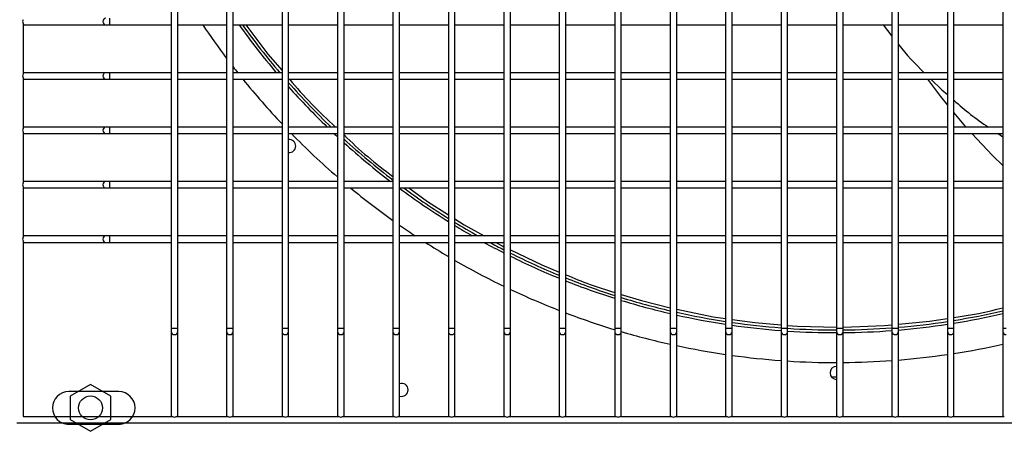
# Model space of a CAD drawing. Extents: x -90708 to 277869, y -117 to 207445.
# Tile 202 of 233: x -70256 to -69803, y 131404 to 131593. Entities that reach past the tile are written whole.
import ezdxf

# ---------------------------------------------------------------- set-up
doc = ezdxf.new("R2010")
doc.units = 0
doc.header["$MEASUREMENT"] = 0
doc.layers.add('ARQ - EQUIPO CONDENSADORA', color=40, linetype='CONTINUOUS')
doc.layers.add('ARQ-TEXTO4', color=4, linetype='CONTINUOUS')

msp = doc.modelspace()

# ---------------------------------------------------------------- linework, layer by layer
at = {"layer": 'ARQ - EQUIPO CONDENSADORA', "linetype": 'Continuous'}
for p, q in [((-70186.435, 131617.511), (-70186.435, 131592.511)), ((-70183.435, 131592.51), (-70183.435, 131617.51)), ((-70160.935, 131617.511), (-70160.935, 131592.511)), ((-70157.935, 131592.51), (-70157.935, 131617.51)), ((-70135.435, 131617.511), (-70135.435, 131592.511)), ((-70132.435, 131592.51), (-70132.435, 131617.51)), ((-70109.935, 131617.511), (-70109.935, 131592.511)), ((-70106.935, 131592.51), (-70106.935, 131617.51)), ((-70084.435, 131617.511), (-70084.435, 131592.511)), ((-70081.435, 131592.51), (-70081.435, 131617.51)), ((-70058.935, 131617.511), (-70058.935, 131592.511)), ((-70055.935, 131592.51), (-70055.935, 131617.51)), ((-70033.435, 131617.511), (-70033.435, 131592.511)), ((-70030.435, 131592.51), (-70030.435, 131617.51)), ((-70007.935, 131617.511), (-70007.935, 131592.511)), ((-70004.935, 131592.51), (-70004.935, 131617.51)), ((-69982.435, 131617.511), (-69982.435, 131592.511)), ((-69979.435, 131592.51), (-69979.435, 131617.51)), ((-69956.935, 131617.511), (-69956.935, 131592.511)), ((-69953.935, 131592.51), (-69953.935, 131617.51)), ((-69931.435, 131617.511), (-69931.435, 131592.511)), ((-69928.435, 131592.51), (-69928.435, 131617.51)), ((-69905.935, 131617.511), (-69905.935, 131592.511)), ((-69902.935, 131592.51), (-69902.935, 131617.51)), ((-69880.435, 131617.511), (-69880.435, 131592.511)), ((-69877.435, 131592.51), (-69877.435, 131617.51)), ((-69854.935, 131617.511), (-69854.935, 131592.511)), ((-69851.935, 131592.51), (-69851.935, 131617.51)), ((-69829.435, 131617.511), (-69829.435, 131592.511)), ((-69826.435, 131592.51), (-69826.435, 131617.51)), ((-69803.935, 131617.511), (-69803.935, 131592.511)), ((-70254.435, 131591.661), (-70254.435, 131568.36)), ((-70254.435, 131591.01), (-70253.935, 131591.01)), ((-70253.935, 131591.01), (-70216.536, 131591.01)), ((-70216.536, 131591.01), (-70214.859, 131591.01)), ((-70214.859, 131594.01), (-70214.859, 131591.01)), ((-70214.859, 131591.01), (-70186.435, 131591.01)), ((-70186.435, 131592.511), (-70186.435, 131567.511)), ((-70183.435, 131567.51), (-70183.435, 131592.51)), ((-70183.435, 131591.01), (-70160.935, 131591.01)), ((-70160.935, 131592.511), (-70160.935, 131567.511)), ((-70157.935, 131567.51), (-70157.935, 131592.51)), ((-70157.935, 131591.01), (-70135.435, 131591.01)), ((-70135.435, 131592.511), (-70135.435, 131567.511)), ((-70132.435, 131567.51), (-70132.435, 131592.51)), ((-70132.435, 131591.01), (-70109.935, 131591.01)), ((-70109.935, 131592.511), (-70109.935, 131567.511)), ((-70106.935, 131567.51), (-70106.935, 131592.51)), ((-70106.935, 131591.01), (-70084.435, 131591.01)), ((-70084.435, 131592.511), (-70084.435, 131567.511)), ((-70081.435, 131567.51), (-70081.435, 131592.51)), ((-70081.435, 131591.01), (-70058.935, 131591.01)), ((-70058.935, 131592.511), (-70058.935, 131567.511)), ((-70055.935, 131567.51), (-70055.935, 131592.51)), ((-70055.935, 131591.01), (-70033.435, 131591.01)), ((-70033.435, 131592.511), (-70033.435, 131567.511)), ((-70030.435, 131567.51), (-70030.435, 131592.51)), ((-70030.435, 131591.01), (-70007.935, 131591.01)), ((-70007.935, 131592.511), (-70007.935, 131567.511)), ((-70004.935, 131567.51), (-70004.935, 131592.51)), ((-70004.935, 131591.01), (-69982.435, 131591.01)), ((-69982.435, 131592.511), (-69982.435, 131567.511)), ((-69979.435, 131567.51), (-69979.435, 131592.51)), ((-69979.435, 131591.01), (-69956.935, 131591.01)), ((-69956.935, 131592.511), (-69956.935, 131567.511)), ((-69953.935, 131567.51), (-69953.935, 131592.51)), ((-69953.935, 131591.01), (-69931.435, 131591.01)), ((-69931.435, 131592.511), (-69931.435, 131567.511)), ((-69928.435, 131567.51), (-69928.435, 131592.51)), ((-69928.435, 131591.01), (-69905.935, 131591.01)), ((-69905.935, 131592.511), (-69905.935, 131567.511)), ((-69902.935, 131567.51), (-69902.935, 131592.51)), ((-69902.935, 131591.01), (-69880.435, 131591.01)), ((-69880.435, 131592.511), (-69880.435, 131567.511)), ((-69877.435, 131567.51), (-69877.435, 131592.51)), ((-69877.435, 131591.01), (-69854.935, 131591.01)), ((-69859.066, 131591.01), (-69854.935, 131585.77)), ((-69854.935, 131592.511), (-69854.935, 131567.511)), ((-69851.935, 131567.51), (-69851.935, 131592.51)), ((-69851.935, 131591.01), (-69829.435, 131591.01)), ((-69829.435, 131592.511), (-69829.435, 131567.511)), ((-69826.435, 131567.51), (-69826.435, 131592.51)), ((-69826.435, 131591.01), (-69803.935, 131591.01)), ((-69803.935, 131592.511), (-69803.935, 131567.511)), ((-70253.935, 131569.01), (-70254.435, 131569.01)), ((-70216.536, 131569.01), (-70253.935, 131569.01)), ((-70214.859, 131569.01), (-70216.536, 131569.01)), ((-70186.435, 131569.01), (-70214.859, 131569.01)), ((-70214.859, 131569.01), (-70214.859, 131566.01)), ((-70160.935, 131569.01), (-70183.435, 131569.01)), ((-70135.435, 131569.01), (-70157.935, 131569.01)), ((-70109.935, 131569.01), (-70132.435, 131569.01)), ((-70084.435, 131569.01), (-70106.935, 131569.01)), ((-70058.935, 131569.01), (-70081.435, 131569.01)), ((-70033.435, 131569.01), (-70055.935, 131569.01)), ((-70007.935, 131569.01), (-70030.435, 131569.01)), ((-69982.435, 131569.01), (-70004.935, 131569.01)), ((-69956.935, 131569.01), (-69979.435, 131569.01)), ((-69931.435, 131569.01), (-69953.935, 131569.01)), ((-69905.935, 131569.01), (-69928.435, 131569.01)), ((-69880.435, 131569.01), (-69902.935, 131569.01)), ((-69854.935, 131569.01), (-69877.435, 131569.01)), ((-69829.435, 131569.01), (-69851.935, 131569.01)), ((-69803.935, 131569.01), (-69826.435, 131569.01)), ((-70254.435, 131566.661), (-70254.435, 131543.36)), ((-70254.435, 131566.01), (-70253.935, 131566.01)), ((-70253.935, 131566.01), (-70216.536, 131566.01)), ((-70216.536, 131566.01), (-70214.859, 131566.01)), ((-70214.859, 131566.01), (-70186.435, 131566.01)), ((-70186.435, 131567.511), (-70186.435, 131542.511)), ((-70183.435, 131542.51), (-70183.435, 131567.51)), ((-70183.435, 131566.01), (-70160.935, 131566.01)), ((-70160.935, 131567.511), (-70160.935, 131542.511)), ((-70157.935, 131542.51), (-70157.935, 131567.51)), ((-70157.935, 131566.01), (-70135.435, 131566.01)), ((-70135.435, 131567.511), (-70135.435, 131542.511)), ((-70132.435, 131542.51), (-70132.435, 131567.51)), ((-70132.435, 131566.01), (-70109.935, 131566.01)), ((-70109.935, 131567.511), (-70109.935, 131542.511)), ((-70106.935, 131542.51), (-70106.935, 131567.51)), ((-70106.935, 131566.01), (-70084.435, 131566.01)), ((-70084.435, 131567.511), (-70084.435, 131542.511)), ((-70081.435, 131542.51), (-70081.435, 131567.51)), ((-70081.435, 131566.01), (-70058.935, 131566.01)), ((-70058.935, 131567.511), (-70058.935, 131542.511)), ((-70055.935, 131542.51), (-70055.935, 131567.51)), ((-70055.935, 131566.01), (-70033.435, 131566.01)), ((-70033.435, 131567.511), (-70033.435, 131542.511)), ((-70030.435, 131542.51), (-70030.435, 131567.51)), ((-70030.435, 131566.01), (-70007.935, 131566.01)), ((-70007.935, 131567.511), (-70007.935, 131542.511)), ((-70004.935, 131542.51), (-70004.935, 131567.51)), ((-70004.935, 131566.01), (-69982.435, 131566.01)), ((-69982.435, 131567.511), (-69982.435, 131542.511)), ((-69979.435, 131542.51), (-69979.435, 131567.51)), ((-69979.435, 131566.01), (-69956.935, 131566.01)), ((-69956.935, 131567.511), (-69956.935, 131542.511)), ((-69953.935, 131542.51), (-69953.935, 131567.51)), ((-69953.935, 131566.01), (-69931.435, 131566.01)), ((-69931.435, 131567.511), (-69931.435, 131542.511)), ((-69928.435, 131542.51), (-69928.435, 131567.51)), ((-69928.435, 131566.01), (-69905.935, 131566.01)), ((-69905.935, 131567.511), (-69905.935, 131542.511)), ((-69902.935, 131542.51), (-69902.935, 131567.51)), ((-69902.935, 131566.01), (-69880.435, 131566.01)), ((-69880.435, 131567.511), (-69880.435, 131542.511)), ((-69877.435, 131542.51), (-69877.435, 131567.51)), ((-69877.435, 131566.01), (-69854.935, 131566.01)), ((-69854.935, 131567.511), (-69854.935, 131542.511)), ((-69851.935, 131542.51), (-69851.935, 131567.51)), ((-69851.935, 131566.01), (-69829.435, 131566.01)), ((-69829.435, 131567.511), (-69829.435, 131542.511)), ((-69826.435, 131542.51), (-69826.435, 131567.51)), ((-69826.435, 131566.01), (-69803.935, 131566.01)), ((-69803.935, 131567.511), (-69803.935, 131542.511)), ((-70253.935, 131544.01), (-70254.435, 131544.01)), ((-70254.435, 131541.661), (-70254.435, 131518.36)), ((-70254.435, 131541.01), (-70253.935, 131541.01)), ((-70216.536, 131544.01), (-70253.935, 131544.01)), ((-70253.935, 131541.01), (-70216.536, 131541.01)), ((-70214.859, 131544.01), (-70216.536, 131544.01)), ((-70216.536, 131541.01), (-70214.859, 131541.01)), ((-70186.435, 131544.01), (-70214.859, 131544.01)), ((-70214.859, 131544.01), (-70214.859, 131541.01)), ((-70214.859, 131541.01), (-70186.435, 131541.01)), ((-70186.435, 131542.511), (-70186.435, 131517.511)), ((-70160.935, 131544.01), (-70183.435, 131544.01)), ((-70183.435, 131517.51), (-70183.435, 131542.51)), ((-70183.435, 131541.01), (-70160.935, 131541.01)), ((-70160.935, 131542.511), (-70160.935, 131517.511)), ((-70135.435, 131544.01), (-70157.935, 131544.01)), ((-70157.935, 131517.51), (-70157.935, 131542.51)), ((-70157.935, 131541.01), (-70135.435, 131541.01)), ((-70135.435, 131542.511), (-70135.435, 131517.511)), ((-70109.935, 131544.01), (-70132.435, 131544.01)), ((-70132.435, 131517.51), (-70132.435, 131542.51)), ((-70132.435, 131541.01), (-70109.935, 131541.01)), ((-70109.935, 131542.511), (-70109.935, 131517.511)), ((-70084.435, 131544.01), (-70106.935, 131544.01)), ((-70106.935, 131517.51), (-70106.935, 131542.51)), ((-70106.935, 131541.01), (-70084.435, 131541.01)), ((-70084.435, 131542.511), (-70084.435, 131517.511)), ((-70058.935, 131544.01), (-70081.435, 131544.01)), ((-70081.435, 131517.51), (-70081.435, 131542.51)), ((-70081.435, 131541.01), (-70058.935, 131541.01)), ((-70058.935, 131542.511), (-70058.935, 131517.511)), ((-70033.435, 131544.01), (-70055.935, 131544.01)), ((-70055.935, 131517.51), (-70055.935, 131542.51)), ((-70055.935, 131541.01), (-70033.435, 131541.01)), ((-70033.435, 131542.511), (-70033.435, 131517.511)), ((-70007.935, 131544.01), (-70030.435, 131544.01)), ((-70030.435, 131517.51), (-70030.435, 131542.51)), ((-70030.435, 131541.01), (-70007.935, 131541.01)), ((-70007.935, 131542.511), (-70007.935, 131517.511)), ((-69982.435, 131544.01), (-70004.935, 131544.01)), ((-70004.935, 131517.51), (-70004.935, 131542.51)), ((-70004.935, 131541.01), (-69982.435, 131541.01)), ((-69982.435, 131542.511), (-69982.435, 131517.511)), ((-69956.935, 131544.01), (-69979.435, 131544.01)), ((-69979.435, 131517.51), (-69979.435, 131542.51)), ((-69979.435, 131541.01), (-69956.935, 131541.01)), ((-69956.935, 131542.511), (-69956.935, 131517.511)), ((-69931.435, 131544.01), (-69953.935, 131544.01)), ((-69953.935, 131517.51), (-69953.935, 131542.51)), ((-69953.935, 131541.01), (-69931.435, 131541.01)), ((-69931.435, 131542.511), (-69931.435, 131517.511)), ((-69905.935, 131544.01), (-69928.435, 131544.01)), ((-69928.435, 131517.51), (-69928.435, 131542.51)), ((-69928.435, 131541.01), (-69905.935, 131541.01)), ((-69905.935, 131542.511), (-69905.935, 131517.511)), ((-69880.435, 131544.01), (-69902.935, 131544.01)), ((-69902.935, 131517.51), (-69902.935, 131542.51)), ((-69902.935, 131541.01), (-69880.435, 131541.01)), ((-69880.435, 131542.511), (-69880.435, 131517.511)), ((-69854.935, 131544.01), (-69877.435, 131544.01)), ((-69877.435, 131517.51), (-69877.435, 131542.51)), ((-69877.435, 131541.01), (-69854.935, 131541.01)), ((-69854.935, 131542.511), (-69854.935, 131517.511)), ((-69829.435, 131544.01), (-69851.935, 131544.01)), ((-69851.935, 131517.51), (-69851.935, 131542.51)), ((-69851.935, 131541.01), (-69829.435, 131541.01)), ((-69829.435, 131542.511), (-69829.435, 131517.511)), ((-69803.935, 131544.01), (-69826.435, 131544.01)), ((-69826.435, 131517.51), (-69826.435, 131542.51)), ((-69826.435, 131541.01), (-69803.935, 131541.01)), ((-69806.107, 131541.01), (-69803.935, 131539.578)), ((-69803.935, 131542.511), (-69803.935, 131517.511)), ((-70253.935, 131519.01), (-70254.435, 131519.01)), ((-70216.536, 131519.01), (-70253.935, 131519.01)), ((-70214.859, 131519.01), (-70216.536, 131519.01)), ((-70186.435, 131519.01), (-70214.859, 131519.01)), ((-70214.859, 131519.01), (-70214.859, 131516.01)), ((-70160.935, 131519.01), (-70183.435, 131519.01)), ((-70135.435, 131519.01), (-70157.935, 131519.01)), ((-70109.935, 131519.01), (-70132.435, 131519.01)), ((-70084.435, 131519.01), (-70106.935, 131519.01)), ((-70058.935, 131519.01), (-70081.435, 131519.01)), ((-70033.435, 131519.01), (-70055.935, 131519.01)), ((-70007.935, 131519.01), (-70030.435, 131519.01)), ((-69982.435, 131519.01), (-70004.935, 131519.01)), ((-69956.935, 131519.01), (-69979.435, 131519.01)), ((-69931.435, 131519.01), (-69953.935, 131519.01)), ((-69905.935, 131519.01), (-69928.435, 131519.01)), ((-69880.435, 131519.01), (-69902.935, 131519.01)), ((-69854.935, 131519.01), (-69877.435, 131519.01)), ((-69829.435, 131519.01), (-69851.935, 131519.01)), ((-69803.935, 131519.01), (-69826.435, 131519.01)), ((-70254.435, 131516.661), (-70254.435, 131493.36)), ((-70254.435, 131516.01), (-70253.935, 131516.01)), ((-70253.935, 131516.01), (-70216.536, 131516.01)), ((-70216.536, 131516.01), (-70214.859, 131516.01)), ((-70214.859, 131516.01), (-70186.435, 131516.01)), ((-70186.435, 131517.511), (-70186.435, 131492.511)), ((-70183.435, 131492.51), (-70183.435, 131517.51)), ((-70183.435, 131516.01), (-70160.935, 131516.01)), ((-70160.935, 131517.511), (-70160.935, 131492.511)), ((-70157.935, 131492.51), (-70157.935, 131517.51)), ((-70157.935, 131516.01), (-70135.435, 131516.01)), ((-70135.435, 131517.511), (-70135.435, 131492.511)), ((-70132.435, 131492.51), (-70132.435, 131517.51)), ((-70132.435, 131516.01), (-70109.935, 131516.01)), ((-70109.935, 131517.511), (-70109.935, 131492.511)), ((-70106.935, 131492.51), (-70106.935, 131517.51)), ((-70106.935, 131516.01), (-70084.435, 131516.01)), ((-70084.435, 131517.511), (-70084.435, 131492.511)), ((-70081.435, 131492.51), (-70081.435, 131517.51)), ((-70081.435, 131516.01), (-70058.935, 131516.01)), ((-70058.935, 131517.511), (-70058.935, 131492.511)), ((-70055.935, 131492.51), (-70055.935, 131517.51)), ((-70055.935, 131516.01), (-70033.435, 131516.01)), ((-70033.435, 131517.511), (-70033.435, 131492.511)), ((-70030.435, 131492.51), (-70030.435, 131517.51)), ((-70030.435, 131516.01), (-70007.935, 131516.01)), ((-70007.935, 131517.511), (-70007.935, 131492.511)), ((-70004.935, 131492.51), (-70004.935, 131517.51)), ((-70004.935, 131516.01), (-69982.435, 131516.01)), ((-69982.435, 131517.511), (-69982.435, 131492.511)), ((-69979.435, 131492.51), (-69979.435, 131517.51)), ((-69979.435, 131516.01), (-69956.935, 131516.01)), ((-69956.935, 131517.511), (-69956.935, 131492.511)), ((-69953.935, 131492.51), (-69953.935, 131517.51)), ((-69953.935, 131516.01), (-69931.435, 131516.01)), ((-69931.435, 131517.511), (-69931.435, 131492.511)), ((-69928.435, 131492.51), (-69928.435, 131517.51)), ((-69928.435, 131516.01), (-69905.935, 131516.01)), ((-69905.935, 131517.511), (-69905.935, 131492.511)), ((-69902.935, 131492.51), (-69902.935, 131517.51)), ((-69902.935, 131516.01), (-69880.435, 131516.01)), ((-69880.435, 131517.511), (-69880.435, 131492.511)), ((-69877.435, 131492.51), (-69877.435, 131517.51)), ((-69877.435, 131516.01), (-69854.935, 131516.01)), ((-69854.935, 131517.511), (-69854.935, 131492.511)), ((-69851.935, 131492.51), (-69851.935, 131517.51)), ((-69851.935, 131516.01), (-69829.435, 131516.01)), ((-69829.435, 131517.511), (-69829.435, 131492.511)), ((-69826.435, 131492.51), (-69826.435, 131517.51)), ((-69826.435, 131516.01), (-69803.935, 131516.01)), ((-69803.935, 131517.511), (-69803.935, 131492.511)), ((-70253.935, 131494.01), (-70254.435, 131494.01)), ((-70254.435, 131491.661), (-70254.435, 131411.01)), ((-70254.435, 131491.01), (-70253.935, 131491.01)), ((-70216.536, 131494.01), (-70253.935, 131494.01)), ((-70253.935, 131491.01), (-70216.536, 131491.01)), ((-70214.859, 131494.01), (-70216.536, 131494.01)), ((-70216.536, 131491.01), (-70214.859, 131491.01)), ((-70186.435, 131494.01), (-70214.859, 131494.01)), ((-70214.859, 131494.01), (-70214.859, 131491.01)), ((-70214.859, 131491.01), (-70186.435, 131491.01)), ((-70186.435, 131492.511), (-70186.435, 131451.561)), ((-70160.935, 131494.01), (-70183.435, 131494.01)), ((-70183.435, 131451.561), (-70183.435, 131492.51)), ((-70183.435, 131491.01), (-70160.935, 131491.01)), ((-70160.935, 131492.511), (-70160.935, 131451.561)), ((-70135.435, 131494.01), (-70157.935, 131494.01)), ((-70157.935, 131451.561), (-70157.935, 131492.51)), ((-70157.935, 131491.01), (-70135.435, 131491.01)), ((-70135.435, 131492.511), (-70135.435, 131451.561)), ((-70109.935, 131494.01), (-70132.435, 131494.01)), ((-70132.435, 131451.561), (-70132.435, 131492.51)), ((-70132.435, 131491.01), (-70109.935, 131491.01)), ((-70109.935, 131492.511), (-70109.935, 131451.561)), ((-70084.435, 131494.01), (-70106.935, 131494.01)), ((-70106.935, 131451.561), (-70106.935, 131492.51)), ((-70106.935, 131491.01), (-70084.435, 131491.01)), ((-70084.435, 131492.511), (-70084.435, 131451.561)), ((-70058.935, 131494.01), (-70081.435, 131494.01)), ((-70081.435, 131451.561), (-70081.435, 131492.51)), ((-70081.435, 131491.01), (-70058.935, 131491.01)), ((-70058.935, 131492.511), (-70058.935, 131451.561)), ((-70033.435, 131494.01), (-70055.935, 131494.01)), ((-70055.935, 131451.561), (-70055.935, 131492.51)), ((-70055.935, 131491.01), (-70033.435, 131491.01)), ((-70033.435, 131492.511), (-70033.435, 131451.561)), ((-70007.935, 131494.01), (-70030.435, 131494.01)), ((-70030.435, 131451.561), (-70030.435, 131492.51)), ((-70030.435, 131491.01), (-70007.935, 131491.01)), ((-70007.935, 131492.511), (-70007.935, 131451.561)), ((-69982.435, 131494.01), (-70004.935, 131494.01)), ((-70004.935, 131451.561), (-70004.935, 131492.51)), ((-70004.935, 131491.01), (-69982.435, 131491.01)), ((-69982.435, 131492.511), (-69982.435, 131451.561)), ((-69956.935, 131494.01), (-69979.435, 131494.01)), ((-69979.435, 131451.561), (-69979.435, 131492.51)), ((-69979.435, 131491.01), (-69956.935, 131491.01)), ((-69956.935, 131492.511), (-69956.935, 131451.561)), ((-69931.435, 131494.01), (-69953.935, 131494.01)), ((-69953.935, 131451.561), (-69953.935, 131492.51)), ((-69953.935, 131491.01), (-69931.435, 131491.01)), ((-69931.435, 131492.511), (-69931.435, 131451.561)), ((-69905.935, 131494.01), (-69928.435, 131494.01)), ((-69928.435, 131451.561), (-69928.435, 131492.51)), ((-69928.435, 131491.01), (-69905.935, 131491.01)), ((-69905.935, 131492.511), (-69905.935, 131451.561)), ((-69880.435, 131494.01), (-69902.935, 131494.01)), ((-69902.935, 131451.561), (-69902.935, 131492.51)), ((-69902.935, 131491.01), (-69880.435, 131491.01)), ((-69880.435, 131492.511), (-69880.435, 131451.561)), ((-69854.935, 131494.01), (-69877.435, 131494.01)), ((-69877.435, 131451.561), (-69877.435, 131492.51)), ((-69877.435, 131491.01), (-69854.935, 131491.01)), ((-69854.935, 131492.511), (-69854.935, 131451.561)), ((-69829.435, 131494.01), (-69851.935, 131494.01)), ((-69851.935, 131451.561), (-69851.935, 131492.51)), ((-69851.935, 131491.01), (-69829.435, 131491.01)), ((-69829.435, 131492.511), (-69829.435, 131451.561)), ((-69803.935, 131494.01), (-69826.435, 131494.01)), ((-69826.435, 131451.561), (-69826.435, 131492.51)), ((-69826.435, 131491.01), (-69803.935, 131491.01)), ((-69803.935, 131492.511), (-69803.935, 131451.561)), ((-70186.435, 131451.561), (-70186.435, 131449.883)), ((-70186.435, 131451.561), (-70184.935, 131451.561)), ((-70184.935, 131451.561), (-70183.435, 131451.561)), ((-70183.435, 131449.883), (-70183.435, 131451.561)), ((-70160.935, 131451.561), (-70160.935, 131449.883)), ((-70160.935, 131451.561), (-70159.435, 131451.561)), ((-70159.435, 131451.561), (-70157.935, 131451.561)), ((-70157.935, 131449.883), (-70157.935, 131451.561)), ((-70135.435, 131451.561), (-70135.435, 131449.883)), ((-70135.435, 131451.561), (-70133.935, 131451.561)), ((-70133.935, 131451.561), (-70132.435, 131451.561)), ((-70132.435, 131449.883), (-70132.435, 131451.561)), ((-70109.935, 131451.561), (-70109.935, 131449.883)), ((-70109.935, 131451.561), (-70108.435, 131451.561)), ((-70108.435, 131451.561), (-70106.935, 131451.561)), ((-70106.935, 131449.883), (-70106.935, 131451.561)), ((-70084.435, 131451.561), (-70084.435, 131449.883)), ((-70084.435, 131451.561), (-70082.935, 131451.561)), ((-70082.935, 131451.561), (-70081.435, 131451.561)), ((-70081.435, 131449.883), (-70081.435, 131451.561)), ((-70058.935, 131451.561), (-70058.935, 131449.883)), ((-70058.935, 131451.561), (-70057.435, 131451.561)), ((-70057.435, 131451.561), (-70055.935, 131451.561)), ((-70055.935, 131449.883), (-70055.935, 131451.561)), ((-70033.435, 131451.561), (-70033.435, 131449.883)), ((-70033.435, 131451.561), (-70031.935, 131451.561)), ((-70031.935, 131451.561), (-70030.435, 131451.561)), ((-70030.435, 131449.883), (-70030.435, 131451.561)), ((-70007.935, 131451.561), (-70007.935, 131449.883)), ((-70007.935, 131451.561), (-70006.435, 131451.561)), ((-70006.435, 131451.561), (-70004.935, 131451.561)), ((-70004.935, 131449.883), (-70004.935, 131451.561)), ((-69982.435, 131451.561), (-69982.435, 131449.883)), ((-69982.435, 131451.561), (-69980.935, 131451.561)), ((-69980.935, 131451.561), (-69979.435, 131451.561)), ((-69979.435, 131449.883), (-69979.435, 131451.561)), ((-69956.935, 131451.561), (-69956.935, 131449.883)), ((-69956.935, 131451.561), (-69955.435, 131451.561)), ((-69955.435, 131451.561), (-69953.935, 131451.561)), ((-69953.935, 131449.883), (-69953.935, 131451.561)), ((-69931.435, 131451.561), (-69931.435, 131449.883)), ((-69931.435, 131451.561), (-69929.935, 131451.561)), ((-69929.935, 131451.561), (-69928.435, 131451.561)), ((-69928.435, 131449.883), (-69928.435, 131451.561)), ((-69905.935, 131451.561), (-69905.935, 131449.883)), ((-69905.935, 131451.561), (-69904.435, 131451.561)), ((-69904.435, 131451.561), (-69902.935, 131451.561)), ((-69902.935, 131449.883), (-69902.935, 131451.561)), ((-69880.435, 131451.561), (-69880.435, 131449.883)), ((-69880.435, 131451.561), (-69878.935, 131451.561)), ((-69878.935, 131451.561), (-69877.435, 131451.561)), ((-69877.435, 131449.883), (-69877.435, 131451.561)), ((-69854.935, 131451.561), (-69854.935, 131449.883)), ((-69854.935, 131451.561), (-69853.435, 131451.561)), ((-69853.435, 131451.561), (-69851.935, 131451.561)), ((-69851.935, 131449.883), (-69851.935, 131451.561)), ((-69829.435, 131451.561), (-69829.435, 131449.883)), ((-69829.435, 131451.561), (-69827.935, 131451.561)), ((-69827.935, 131451.561), (-69826.435, 131451.561)), ((-69826.435, 131449.883), (-69826.435, 131451.561)), ((-69803.935, 131451.561), (-69803.935, 131449.883)), ((-69803.935, 131451.561), (-69802.435, 131451.561)), ((-70186.435, 131449.883), (-70186.435, 131411.51)), ((-70183.435, 131411.51), (-70183.435, 131449.883)), ((-70160.935, 131449.883), (-70160.935, 131411.51)), ((-70157.935, 131411.51), (-70157.935, 131449.883)), ((-70135.435, 131449.883), (-70135.435, 131411.51)), ((-70132.435, 131411.51), (-70132.435, 131449.883)), ((-70109.935, 131449.883), (-70109.935, 131411.51)), ((-70106.935, 131411.51), (-70106.935, 131449.883)), ((-70084.435, 131449.883), (-70084.435, 131411.51)), ((-70081.435, 131411.51), (-70081.435, 131449.883)), ((-70058.935, 131449.883), (-70058.935, 131411.51)), ((-70055.935, 131411.51), (-70055.935, 131449.883)), ((-70033.435, 131449.883), (-70033.435, 131411.51)), ((-70030.435, 131411.51), (-70030.435, 131449.883)), ((-70007.935, 131449.883), (-70007.935, 131411.51)), ((-70004.935, 131411.51), (-70004.935, 131449.883)), ((-69982.435, 131449.883), (-69982.435, 131411.51)), ((-69979.435, 131411.51), (-69979.435, 131449.883)), ((-69956.935, 131449.883), (-69956.935, 131411.51)), ((-69953.935, 131411.51), (-69953.935, 131449.883)), ((-69931.435, 131449.883), (-69931.435, 131411.51)), ((-69928.435, 131411.51), (-69928.435, 131449.883)), ((-69905.935, 131449.883), (-69905.935, 131411.51)), ((-69902.935, 131411.51), (-69902.935, 131449.883)), ((-69880.435, 131449.883), (-69880.435, 131411.51)), ((-69877.435, 131411.51), (-69877.435, 131449.883)), ((-69854.935, 131449.883), (-69854.935, 131411.51)), ((-69851.935, 131411.51), (-69851.935, 131449.883)), ((-69829.435, 131449.883), (-69829.435, 131411.51)), ((-69826.435, 131411.51), (-69826.435, 131449.883)), ((-69803.935, 131449.883), (-69803.935, 131411.51)), ((-69882.789, 131429.151), (-69880.435, 131429.151)), ((-70210.534, 131422.398), (-70233.534, 131422.398)), ((-70254.435, 131411.01), (-70185.784, 131411.01)), ((-70186.435, 131411.51), (-70186.435, 131411.01)), ((-70184.085, 131411.01), (-70160.284, 131411.01)), ((-70183.435, 131411.01), (-70183.435, 131411.51)), ((-70160.935, 131411.51), (-70160.935, 131411.01)), ((-70158.585, 131411.01), (-70134.784, 131411.01)), ((-70157.935, 131411.01), (-70157.935, 131411.51)), ((-70135.435, 131411.51), (-70135.435, 131411.01)), ((-70133.085, 131411.01), (-70109.284, 131411.01)), ((-70132.435, 131411.01), (-70132.435, 131411.51)), ((-70109.935, 131411.51), (-70109.935, 131411.01)), ((-70107.585, 131411.01), (-70083.784, 131411.01)), ((-70106.935, 131411.01), (-70106.935, 131411.51)), ((-70084.435, 131411.51), (-70084.435, 131411.01)), ((-70082.085, 131411.01), (-70058.284, 131411.01)), ((-70081.435, 131411.01), (-70081.435, 131411.51)), ((-70058.935, 131411.51), (-70058.935, 131411.01)), ((-70056.585, 131411.01), (-70032.784, 131411.01)), ((-70055.935, 131411.01), (-70055.935, 131411.51)), ((-70033.435, 131411.51), (-70033.435, 131411.01)), ((-70031.085, 131411.01), (-70007.284, 131411.01)), ((-70030.435, 131411.01), (-70030.435, 131411.51)), ((-70007.935, 131411.51), (-70007.935, 131411.01)), ((-70005.585, 131411.01), (-69981.784, 131411.01)), ((-70004.935, 131411.01), (-70004.935, 131411.51)), ((-69982.435, 131411.51), (-69982.435, 131411.01)), ((-69980.085, 131411.01), (-69956.284, 131411.01)), ((-69979.435, 131411.01), (-69979.435, 131411.51)), ((-69956.935, 131411.51), (-69956.935, 131411.01)), ((-69954.585, 131411.01), (-69930.784, 131411.01)), ((-69953.935, 131411.01), (-69953.935, 131411.51)), ((-69931.435, 131411.51), (-69931.435, 131411.01)), ((-69929.085, 131411.01), (-69905.284, 131411.01)), ((-69928.435, 131411.01), (-69928.435, 131411.51)), ((-69905.935, 131411.51), (-69905.935, 131411.01)), ((-69903.585, 131411.01), (-69879.784, 131411.01)), ((-69902.935, 131411.01), (-69902.935, 131411.51)), ((-69880.435, 131411.51), (-69880.435, 131411.01)), ((-69878.085, 131411.01), (-69854.284, 131411.01)), ((-69877.435, 131411.01), (-69877.435, 131411.51)), ((-69854.935, 131411.51), (-69854.935, 131411.01)), ((-69852.585, 131411.01), (-69828.784, 131411.01)), ((-69851.935, 131411.01), (-69851.935, 131411.51)), ((-69829.435, 131411.51), (-69829.435, 131411.01)), ((-69827.085, 131411.01), (-69803.284, 131411.01)), ((-69826.435, 131411.01), (-69826.435, 131411.51)), ((-69803.935, 131411.51), (-69803.935, 131411.01)), ((-70257.435, 131408.01), (-69501.435, 131408.01)), ((-70233.534, 131407.398), (-70210.534, 131407.398)), ((-70233.534, 131407.398), (-70210.534, 131407.398))]:
    msp.add_line(p, q, dxfattribs=at)
at = {"layer": 'ARQ - EQUIPO CONDENSADORA', "linetype": 'Continuous', "flags": 128}
for points in [[(-70216.536, 131594.01), (-70217.017, 131593.896), (-70217.425, 131593.571), (-70217.698, 131593.084), (-70217.794, 131592.51), (-70217.698, 131591.936), (-70217.425, 131591.45), (-70217.017, 131591.125), (-70216.536, 131591.01), (-70216.536, 131591.01)], [(-70152.031, 131591.01), (-70141.901, 131577.583), (-70135.435, 131569.974)], [(-70216.536, 131569.01), (-70217.017, 131568.896), (-70217.425, 131568.571), (-70217.698, 131568.084), (-70217.794, 131567.51), (-70217.698, 131566.936), (-70217.425, 131566.45), (-70217.017, 131566.125), (-70216.536, 131566.01), (-70216.536, 131566.01)], [(-69838.593, 131566.01), (-69832.676, 131557.983), (-69829.435, 131554.088)], [(-69837.063, 131566.01), (-69831.985, 131561.085), (-69829.435, 131558.906)], [(-69826.435, 131550.483), (-69821.116, 131544.092), (-69821.039, 131544.01)], [(-70216.536, 131544.01), (-70217.017, 131543.896), (-70217.425, 131543.571), (-70217.698, 131543.084), (-70217.794, 131542.51), (-70217.698, 131541.936), (-70217.425, 131541.45), (-70217.017, 131541.125), (-70216.536, 131541.01), (-70216.536, 131541.01)], [(-69818.224, 131541.01), (-69808.719, 131530.882), (-69803.935, 131526.357)], [(-70216.536, 131519.01), (-70217.017, 131518.896), (-70217.425, 131518.571), (-70217.698, 131518.084), (-70217.794, 131517.51), (-70217.698, 131516.936), (-70217.425, 131516.45), (-70217.017, 131516.125), (-70216.536, 131516.01), (-70216.536, 131516.01)], [(-70077.097, 131516.01), (-70068.569, 131509.827), (-70058.935, 131503.698)], [(-70055.935, 131501.79), (-70051.759, 131499.134), (-70042.534, 131494.01)], [(-70216.536, 131494.01), (-70217.017, 131493.896), (-70217.425, 131493.571), (-70217.698, 131493.084), (-70217.794, 131492.51), (-70217.698, 131491.936), (-70217.425, 131491.45), (-70217.017, 131491.125), (-70216.536, 131491.01), (-70216.536, 131491.01)], [(-70037.132, 131491.01), (-70034.254, 131489.412), (-70033.435, 131489.019)], [(-70030.435, 131487.582), (-70015.952, 131480.644), (-70007.935, 131477.381)], [(-69979.435, 131467.043), (-69970.088, 131464.23), (-69956.935, 131460.879)], [(-69953.935, 131460.23), (-69937.189, 131456.853), (-69931.435, 131456.034)], [(-69928.435, 131455.607), (-69917.993, 131454.122), (-69905.935, 131453.118)], [(-69851.935, 131453.363), (-69837.706, 131454.745), (-69829.435, 131456.004)], [(-69902.935, 131452.868), (-69898.435, 131452.493), (-69880.435, 131452.046)], [(-69877.435, 131452.07), (-69858.38, 131452.737), (-69854.935, 131453.071)], [(-70186.435, 131449.883), (-70186.321, 131449.402), (-70185.995, 131448.994), (-70185.509, 131448.721), (-70184.935, 131448.625)], [(-70184.935, 131448.625), (-70184.361, 131448.721), (-70183.874, 131448.994), (-70183.549, 131449.402), (-70183.435, 131449.883)], [(-70160.935, 131449.883), (-70160.821, 131449.402), (-70160.495, 131448.994), (-70160.009, 131448.721), (-70159.435, 131448.625)], [(-70159.435, 131448.625), (-70158.861, 131448.721), (-70158.374, 131448.994), (-70158.049, 131449.402), (-70157.935, 131449.883)], [(-70135.435, 131449.883), (-70135.321, 131449.402), (-70134.995, 131448.994), (-70134.509, 131448.721), (-70133.935, 131448.625)], [(-70133.935, 131448.625), (-70133.361, 131448.721), (-70132.874, 131448.994), (-70132.549, 131449.402), (-70132.435, 131449.883)], [(-70109.935, 131449.883), (-70109.821, 131449.402), (-70109.495, 131448.994), (-70109.009, 131448.721), (-70108.435, 131448.625)], [(-70108.435, 131448.625), (-70107.861, 131448.721), (-70107.374, 131448.994), (-70107.049, 131449.402), (-70106.935, 131449.883)], [(-70084.435, 131449.883), (-70084.321, 131449.402), (-70083.995, 131448.994), (-70083.509, 131448.721), (-70082.935, 131448.625)], [(-70082.935, 131448.625), (-70082.361, 131448.721), (-70081.874, 131448.994), (-70081.549, 131449.402), (-70081.435, 131449.883)], [(-70058.935, 131449.883), (-70058.821, 131449.402), (-70058.495, 131448.994), (-70058.009, 131448.721), (-70057.435, 131448.625)], [(-70057.435, 131448.625), (-70056.861, 131448.721), (-70056.374, 131448.994), (-70056.049, 131449.402), (-70055.935, 131449.883)], [(-70033.435, 131449.883), (-70033.321, 131449.402), (-70032.995, 131448.994), (-70032.509, 131448.721), (-70031.935, 131448.625)], [(-70031.935, 131448.625), (-70031.361, 131448.721), (-70030.874, 131448.994), (-70030.549, 131449.402), (-70030.435, 131449.883)], [(-70007.935, 131449.883), (-70007.821, 131449.402), (-70007.495, 131448.994), (-70007.009, 131448.721), (-70006.435, 131448.625)], [(-70006.435, 131448.625), (-70005.861, 131448.721), (-70005.374, 131448.994), (-70005.049, 131449.402), (-70004.935, 131449.883)], [(-69982.435, 131449.883), (-69982.321, 131449.402), (-69981.995, 131448.994), (-69981.509, 131448.721), (-69980.935, 131448.625)], [(-69980.935, 131448.625), (-69980.361, 131448.721), (-69979.874, 131448.994), (-69979.549, 131449.402), (-69979.435, 131449.883)], [(-69956.935, 131449.883), (-69956.821, 131449.402), (-69956.495, 131448.994), (-69956.009, 131448.721), (-69955.435, 131448.625)], [(-69955.435, 131448.625), (-69954.861, 131448.721), (-69954.374, 131448.994), (-69954.049, 131449.402), (-69953.935, 131449.883)], [(-69931.435, 131449.883), (-69931.321, 131449.402), (-69930.995, 131448.994), (-69930.509, 131448.721), (-69929.935, 131448.625)], [(-69929.935, 131448.625), (-69929.361, 131448.721), (-69928.874, 131448.994), (-69928.549, 131449.402), (-69928.435, 131449.883)], [(-69905.935, 131449.883), (-69905.821, 131449.402), (-69905.495, 131448.994), (-69905.009, 131448.721), (-69904.435, 131448.625)], [(-69904.435, 131448.625), (-69903.861, 131448.721), (-69903.374, 131448.994), (-69903.049, 131449.402), (-69902.935, 131449.883)], [(-69880.435, 131449.883), (-69880.321, 131449.402), (-69879.995, 131448.994), (-69879.509, 131448.721), (-69878.935, 131448.625)], [(-69878.935, 131448.625), (-69878.361, 131448.721), (-69877.874, 131448.994), (-69877.549, 131449.402), (-69877.435, 131449.883)], [(-69854.935, 131449.883), (-69854.821, 131449.402), (-69854.495, 131448.994), (-69854.009, 131448.721), (-69853.435, 131448.625)], [(-69853.435, 131448.625), (-69852.861, 131448.721), (-69852.374, 131448.994), (-69852.049, 131449.402), (-69851.935, 131449.883)], [(-69829.435, 131449.883), (-69829.321, 131449.402), (-69828.995, 131448.994), (-69828.509, 131448.721), (-69827.935, 131448.625)], [(-69827.935, 131448.625), (-69827.361, 131448.721), (-69826.874, 131448.994), (-69826.549, 131449.402), (-69826.435, 131449.883)], [(-69803.935, 131449.883), (-69803.821, 131449.402), (-69803.495, 131448.994), (-69803.009, 131448.721), (-69802.435, 131448.625)]]:
    msp.add_lwpolyline(points, dxfattribs=at)
at = {"layer": 'ARQ - EQUIPO CONDENSADORA', "linetype": 'Continuous'}
for centre, radius, start, end in [((-70253.445, 131592.51), 1.305, 139.37511, 220.62489), ((-70253.89, 131591.634), 0.625, 209.4935, 265.92861), ((-69880.434, 131787.009), 351.25, 213.91789, 217.00535), ((-69880.434, 131787.009), 337.5, 215.50245, 220.23491), ((-69880.434, 131787.009), 336.25, 215.65454, 220.41537), ((-69755.092, 131658.196), 123.247, 218.20868, 226.35505), ((-70253.445, 131567.51), 1.305, 139.37511, 220.62489), ((-70253.89, 131568.386), 0.625, 94.07139, 150.50649), ((-69880.434, 131787.009), 351.25, 217.8109, 218.36272), ((-70253.89, 131566.634), 0.625, 209.4935, 265.92861), ((-69880.434, 131787.009), 351.25, 218.98955, 223.44944), ((-69880.434, 131787.009), 336.25, 221.45764, 226.27566), ((-69962.372, 131708.429), 221.539, 220.00563, 227.91645), ((-69880.434, 131787.009), 337.5, 221.69729, 226.05424), ((-69743.172, 131646.615), 122.808, 227.31305, 236.66635), ((-70253.445, 131542.51), 1.305, 139.37511, 220.62489), ((-70253.89, 131543.386), 0.625, 94.07139, 150.5065), ((-70253.89, 131541.634), 0.625, 209.49351, 265.92861), ((-69880.434, 131787.009), 351.25, 224.45533, 229.2028), ((-69880.434, 131787.009), 337.5, 226.79308, 227.15613), ((-70132.164, 131535.279), 3, 0, 95.18251), ((-69973.897, 131674.794), 189.128, 225.29738, 234.23514), ((-69880.434, 131787.009), 336.25, 227.65378, 232.64913), ((-69880.434, 131787.009), 337.5, 227.84689, 232.56761), ((-70132.164, 131535.279), 3, 264.81749, 0), ((-70253.445, 131517.51), 1.305, 139.37511, 220.62489), ((-70253.89, 131518.386), 0.625, 94.07139, 150.5065), ((-70253.89, 131516.634), 0.625, 209.4935, 265.92861), ((-69880.434, 131787.009), 351.25, 230.49125, 234.49417), ((-69880.434, 131787.009), 337.5, 233.44754, 238.06939), ((-69880.434, 131787.009), 336.25, 233.70162, 237.93656), ((-69880.434, 131787.009), 336.25, 238.53779, 240.61853), ((-69880.434, 131787.009), 351.25, 235.09309, 236.52856), ((-69880.434, 131787.009), 337.5, 238.66755, 240.24381), ((-70253.445, 131492.51), 1.305, 139.37511, 220.62489), ((-70253.89, 131493.386), 0.625, 94.07139, 150.50649), ((-70253.89, 131491.634), 0.625, 209.4935, 265.92861), ((-69880.434, 131787.009), 351.25, 237.42653, 239.4568), ((-69880.434, 131787.009), 337.5, 241.28663, 243.04206), ((-69880.434, 131787.009), 336.25, 241.6779, 242.93368), ((-69880.434, 131787.009), 351.25, 240.02335, 244.17716), ((-69880.434, 131787.009), 336.25, 243.50629, 247.71678), ((-69880.434, 131787.009), 337.5, 243.61201, 247.80372), ((-69926.917, 131654.95), 195.071, 246.42534, 253.46498), ((-69880.434, 131787.009), 336.25, 248.26815, 252.34115), ((-69880.434, 131787.009), 337.5, 248.35271, 252.4087), ((-69880.434, 131787.009), 351.25, 244.71957, 248.71593), ((-69880.434, 131787.009), 336.25, 252.87683, 256.84935), ((-69880.434, 131787.009), 337.5, 252.9422, 256.89892), ((-69855.164, 131660.194), 205.749, 278.02662, 284.41773), ((-69880.434, 131787.009), 336.25, 279.24125, 283.1503), ((-69880.434, 131787.009), 351.25, 249.24018, 253.11844), ((-69880.434, 131787.009), 336.25, 257.37375, 261.27594), ((-69880.434, 131787.009), 337.5, 257.42128, 261.30851), ((-69880.434, 131787.009), 336.25, 274.86196, 278.72371), ((-69880.434, 131787.009), 337.5, 279.20672, 283.10073), ((-69880.434, 131787.009), 336.25, 261.79277, 265.65055), ((-69880.434, 131787.009), 337.5, 261.82337, 265.66669), ((-69880.434, 131787.009), 336.25, 266.16304, 269.99983), ((-69880.434, 131787.009), 337.5, 266.17728, 269.99983), ((-69880.434, 131787.009), 336.25, 270.51103, 274.34911), ((-69880.434, 131787.009), 337.5, 270.50913, 274.33297), ((-69880.434, 131787.009), 337.5, 274.84391, 278.69115), ((-69880.434, 131787.009), 351.25, 253.62915, 257.42036), ((-69880.434, 131787.009), 351.25, 257.92127, 261.65122), ((-69880.434, 131787.009), 351.25, 278.84337, 282.57931), ((-69880.434, 131787.009), 351.25, 262.14552, 265.83662), ((-69880.434, 131787.009), 351.25, 270.4892, 274.16305), ((-69880.434, 131787.009), 351.25, 274.65386, 278.34845), ((-69880.434, 131787.009), 351.25, 266.32713, 270), ((-69880.434, 131431.009), 3, 90.0191, 269.9809), ((-69880.434, 131431.009), 3, 0, 1.47941), ((-69880.434, 131431.009), 3, 358.52059, 0), ((-70080.434, 131423.211), 3, 0, 109.49148), ((-70080.434, 131423.211), 3, 250.50852, 0), ((-70233.534, 131414.898), 7.5, 90, 270), ((-70210.534, 131414.898), 7.5, 270, 90), ((-70185.811, 131411.555), 0.625, 184.0714, 240.50649), ((-70184.935, 131412.001), 1.305, 229.37511, 310.62489), ((-70184.059, 131411.555), 0.625, 299.4935, 355.92861), ((-70160.311, 131411.555), 0.625, 184.0714, 240.5065), ((-70159.435, 131412.001), 1.305, 229.37511, 310.62489), ((-70158.559, 131411.555), 0.625, 299.4935, 355.92861), ((-70134.811, 131411.555), 0.625, 184.0714, 240.5065), ((-70133.935, 131412.001), 1.305, 229.37511, 310.62489), ((-70133.059, 131411.555), 0.625, 299.4935, 355.92861), ((-70109.311, 131411.555), 0.625, 184.0714, 240.5065), ((-70108.435, 131412.001), 1.305, 229.37511, 310.62489), ((-70107.559, 131411.555), 0.625, 299.4935, 355.92861), ((-70083.811, 131411.555), 0.625, 184.0714, 240.5065), ((-70082.935, 131412.001), 1.305, 229.37511, 310.62489), ((-70082.059, 131411.555), 0.625, 299.4935, 355.92861), ((-70058.311, 131411.555), 0.625, 184.0714, 240.5065), ((-70057.435, 131412.001), 1.305, 229.37511, 310.62489), ((-70056.559, 131411.555), 0.625, 299.4935, 355.92861), ((-70032.811, 131411.555), 0.625, 184.0714, 240.5065), ((-70031.935, 131412.001), 1.305, 229.37511, 310.62489), ((-70031.059, 131411.555), 0.625, 299.4935, 355.92861), ((-70007.311, 131411.555), 0.625, 184.0714, 240.50649), ((-70006.435, 131412.001), 1.305, 229.37511, 310.62489), ((-70005.559, 131411.555), 0.625, 299.4935, 355.92861), ((-69981.811, 131411.555), 0.625, 184.07139, 240.5065), ((-69980.935, 131412.001), 1.305, 229.37511, 310.62489), ((-69980.059, 131411.555), 0.625, 299.4935, 355.92861), ((-69956.311, 131411.555), 0.625, 184.07139, 240.5065), ((-69955.435, 131412.001), 1.305, 229.37511, 310.62489), ((-69954.559, 131411.555), 0.625, 299.4935, 355.92861), ((-69930.811, 131411.555), 0.625, 184.07139, 240.50649), ((-69929.935, 131412.001), 1.305, 229.37511, 310.62489), ((-69929.059, 131411.555), 0.625, 299.4935, 355.92861), ((-69905.311, 131411.555), 0.625, 184.07139, 240.5065), ((-69904.435, 131412.001), 1.305, 229.37511, 310.62489), ((-69903.559, 131411.555), 0.625, 299.4935, 355.92861), ((-69879.811, 131411.555), 0.625, 184.07139, 240.5065), ((-69878.935, 131412.001), 1.305, 229.37511, 310.62489), ((-69878.059, 131411.555), 0.625, 299.4935, 355.92861), ((-69854.311, 131411.555), 0.625, 184.07139, 240.50649), ((-69853.435, 131412.001), 1.305, 229.37511, 310.62489), ((-69852.559, 131411.555), 0.625, 299.4935, 355.92861), ((-69828.811, 131411.555), 0.625, 184.0714, 240.5065), ((-69827.935, 131412.001), 1.305, 229.37511, 310.62489), ((-69827.059, 131411.555), 0.625, 299.4935, 355.92861), ((-69803.311, 131411.555), 0.625, 184.07139, 240.5065), ((-70233.534, 131414.898), 7.5, 246.69328, 270), ((-70210.534, 131414.898), 7.5, 270, 293.30672)]:
    msp.add_arc(centre, radius, start, end, dxfattribs=at)
at = {"layer": 'ARQ-TEXTO4'}
msp.add_lwpolyline([(-70223.534, 131425.636), (-70232.833, 131420.267), (-70232.833, 131409.53), (-70223.534, 131404.161), (-70214.235, 131409.53), (-70214.235, 131420.267)], close=True, dxfattribs=at)
msp.add_circle((-70223.534, 131414.898), 5.5, dxfattribs=at)

doc.saveas('drawing.dxf')
